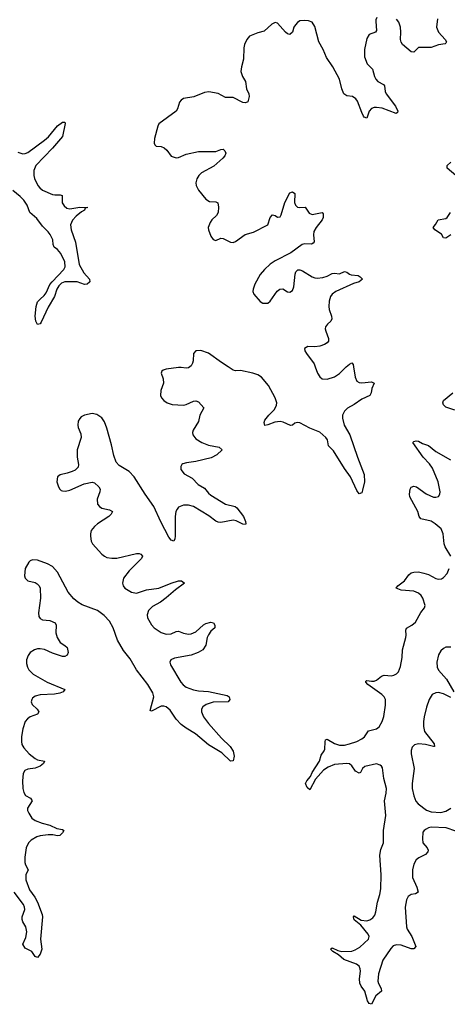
# Model space of a CAD drawing. Header units: inches. Extents: x 1843750 to 1959452, y 907112 to 1016326.
# Tile 14 of 137: x 1873685 to 1877142, y 934843 to 942810. Entities that reach past the tile are written whole.
import ezdxf

# ---------------------------------------------------------------- set-up
doc = ezdxf.new("R2010")
doc.units = ezdxf.units.IN
doc.header["$MEASUREMENT"] = 0
doc.layers.add('B8973', color=7, linetype='Continuous')
doc.layers.add('B8974', color=7, linetype='Continuous')

msp = doc.modelspace()

# ---------------------------------------------------------------- linework, layer by layer
at = {"layer": 'B8973', "color": 6, "elevation": 700}
for points in [[(1875059.3, 940000), (1875050, 939991.9), (1875030, 939989.4), (1874990, 939997.2), (1874970, 939995.5), (1874870, 939981.1), (1874846, 939974), (1874834.4, 939965.6), (1874828.9, 939950), (1874844.6, 939904.6), (1874847.9, 939870), (1874825, 939810), (1874824.1, 939770), (1874832.2, 939750), (1874850, 939727.6), (1874876.5, 939710), (1874917.6, 939697.6), (1875010, 939691.7), (1875030, 939695.6), (1875090, 939722.3), (1875110, 939725.6), (1875130, 939717.8), (1875174.2, 939670), (1875142.2, 939610), (1875130, 939558.4), (1875086.7, 939490), (1875081.6, 939470), (1875085, 939450), (1875110, 939418.3), (1875157.6, 939390), (1875210, 939366.3), (1875297.1, 939350), (1875322.6, 939330), (1875278.6, 939290), (1875234, 939266), (1875110, 939235), (1875034.8, 939225.2), (1875004.6, 939215.4), (1874995.5, 939210), (1874986.4, 939193.6), (1874988.9, 939170), (1875014.4, 939134.4), (1875080.4, 939100.4), (1875126.8, 939050), (1875178.8, 939018.8), (1875210, 938979.2), (1875230, 938961.9), (1875350, 938890.1), (1875428.2, 938870), (1875440.5, 938860.5), (1875494.2, 938790), (1875510.7, 938750), (1875512, 938730), (1875510, 938726.6), (1875490, 938728), (1875434.7, 938754.7), (1875410, 938759.1), (1875310, 938742.5), (1875290, 938743.7), (1875270, 938752.7), (1875214.6, 938794.6), (1875091.3, 938870), (1875050, 938883.1), (1875010, 938883.1), (1874970, 938864.5), (1874956.8, 938850), (1874947.4, 938830), (1874941.4, 938790), (1874942.3, 938630), (1874940.1, 938610), (1874930, 938589.8), (1874910, 938599.8), (1874890, 938623.9), (1874825.6, 938745.6), (1874769.9, 938870), (1874699.1, 938970), (1874611.6, 939110), (1874570, 939155), (1874490, 939203.9), (1874465.4, 939230), (1874444.8, 939284.8), (1874427.3, 939370), (1874390, 939505.1), (1874370, 939555.1), (1874350, 939588.7), (1874310, 939616.8), (1874270, 939622.3), (1874209.3, 939610.7), (1874183, 939597), (1874170, 939584.5), (1874158.5, 939561.5), (1874153.8, 939530), (1874157.6, 939510), (1874178.8, 939458.8), (1874182.7, 939430), (1874150.1, 939330), (1874148.8, 939270), (1874161.7, 939210), (1874156.6, 939190), (1874133.8, 939166.2), (1874110, 939153.1), (1874070, 939139.5), (1874011.7, 939128.3), (1873990.5, 939110), (1873986, 939070), (1873998, 939030), (1874010, 939010.5), (1874021.4, 939001.4), (1874030, 938996.5), (1874054.4, 938994.4), (1874090, 939002.9), (1874205.3, 939054.7), (1874270, 939066.7), (1874290, 939061.7), (1874325.3, 939030), (1874334.4, 939010), (1874332.5, 938990), (1874311.7, 938930), (1874315.3, 938890), (1874329.4, 938870), (1874350, 938857.6), (1874410, 938845.1), (1874434.4, 938830), (1874425, 938810), (1874405, 938790), (1874314.2, 938730), (1874290.9, 938710), (1874263.8, 938676.2), (1874256.2, 938650), (1874256.2, 938630), (1874263.8, 938590), (1874275, 938570), (1874350, 938485.6), (1874370, 938468.1), (1874390, 938459.6), (1874430, 938453.8), (1874470, 938454.2), (1874630.6, 938490.6), (1874650.3, 938490.3), (1874664.5, 938484.5), (1874676.8, 938470), (1874670.1, 938450), (1874569.1, 938350), (1874523.9, 938290), (1874516.8, 938250), (1874521.1, 938230), (1874535.6, 938210), (1874590, 938178.2), (1874630, 938169.7), (1874710, 938197), (1874810, 938209.2), (1874910, 938251), (1874969.7, 938270), (1874992.4, 938270), (1875014.3, 938254.3), (1875017.2, 938250), (1874944.4, 938195.6), (1874870, 938130.6), (1874822.7, 938097.3), (1874758.3, 938061.7), (1874727.1, 938030), (1874714.8, 937994.8), (1874718.2, 937970), (1874750, 937914.3), (1874772.8, 937890), (1874830, 937850.6), (1874870, 937839.1), (1874910, 937839.7), (1874950, 937860.1), (1874970, 937863.3), (1875010, 937844.7), (1875050, 937837.8), (1875070, 937840.5), (1875110, 937856.6), (1875170, 937912.2), (1875190, 937923.8), (1875230, 937935.5), (1875252.9, 937930), (1875262.4, 937910), (1875262.3, 937890), (1875230, 937862), (1875210, 937833.1), (1875201.2, 937810), (1875189.6, 937750), (1875165.4, 937710), (1875128.9, 937690), (1875070, 937669.3), (1874935.8, 937644.2), (1874907.1, 937630), (1874897.6, 937610), (1874903.6, 937590), (1874988.8, 937450), (1875007.8, 937427.8), (1875031.6, 937410), (1875090, 937386.1), (1875130, 937378.6), (1875210, 937374), (1875360.9, 937340.9), (1875377.5, 937330), (1875384.9, 937310), (1875369.3, 937290.7), (1875250, 937288.3), (1875192.5, 937270), (1875166.2, 937250), (1875155.7, 937230), (1875154.2, 937210), (1875171.8, 937170), (1875210, 937113.9), (1875316.1, 936996.1), (1875385.4, 936930), (1875411.6, 936890), (1875419.1, 936850), (1875410, 936812.7), (1875390, 936811.5), (1875317.9, 936877.9), (1875210, 936941.6), (1875105, 937030), (1875030, 937076.2), (1874990, 937107.1), (1874950, 937149.5), (1874902.1, 937222.1), (1874870, 937248.7), (1874850, 937255.7), (1874830, 937255.2), (1874750, 937215.1), (1874740.8, 937220.8), (1874769.9, 937329.9), (1874761.9, 937361.9), (1874721.5, 937430), (1874629.4, 937550), (1874578.2, 937638.2), (1874524.4, 937704.4), (1874476.8, 937790), (1874440.9, 937890), (1874410, 937942.8), (1874366.7, 937990), (1874312.8, 938030), (1874190, 938074.7), (1874155.8, 938095.8), (1874123.3, 938123.3), (1874077.8, 938177.8), (1873990, 938339), (1873950, 938384.4), (1873910, 938407), (1873830, 938437.6), (1873790, 938439.5), (1873770, 938430.7), (1873759.6, 938420.4), (1873729, 938370), (1873725, 938310), (1873730.2, 938290), (1873750, 938270.2), (1873810, 938255.3), (1873826.2, 938246.2), (1873842.1, 938230), (1873851.4, 938210), (1873854, 938130), (1873836.6, 938010), (1873840.9, 937980.9), (1873850, 937964.9), (1873870, 937954.2), (1873930, 937947.3), (1873972.9, 937930), (1873980.9, 937910), (1873976.1, 937850), (1873988.5, 937810), (1874011.3, 937771.3), (1874050, 937747.2), (1874067.7, 937730), (1874078.3, 937690), (1874070, 937667.8), (1874050, 937658.1), (1874030, 937658.1), (1873950, 937683.5), (1873886.8, 937713.2), (1873850, 937720.4), (1873830, 937718.3), (1873804.7, 937710), (1873770, 937688.2), (1873754, 937666), (1873741.2, 937630), (1873740.2, 937600.2), (1873747.3, 937570), (1873759.8, 937550), (1873795.1, 937515.1), (1873907.8, 937450), (1874048.9, 937390), (1874037.5, 937370), (1874010, 937359.7), (1873967.1, 937352.9), (1873850, 937347.2), (1873810, 937335.4), (1873790, 937319.4), (1873782.4, 937310), (1873777.6, 937290), (1873784.7, 937270), (1873826.8, 937230), (1873838.8, 937210), (1873828.9, 937191.1), (1873770.3, 937169.7), (1873747.1, 937152.9), (1873730, 937131.9), (1873710, 937072.4), (1873698.9, 937010), (1873698.5, 936970), (1873703.8, 936943.8), (1873718.7, 936918.7), (1873761.8, 936870), (1873810, 936830.9), (1873830, 936821.6), (1873886.4, 936810), (1873877.6, 936790), (1873851.9, 936770), (1873810, 936753.7), (1873750, 936746.4), (1873726.7, 936733.3), (1873713, 936710), (1873707.9, 936652.1), (1873711.2, 936590), (1873717.7, 936557.7), (1873732.8, 936532.8), (1873772.4, 936510), (1873786.8, 936490), (1873747.3, 936430), (1873749.1, 936410), (1873757.8, 936390), (1873784.3, 936350), (1873810.2, 936330), (1873867.8, 936307.8), (1873930, 936292.3), (1873986.3, 936266.3), (1874030, 936257.7), (1874043.1, 936250), (1874031.8, 936230), (1874010, 936208), (1873990, 936205.6), (1873953.6, 936213.6), (1873915.1, 936215.1), (1873850, 936206.2), (1873822.6, 936197.4), (1873777.4, 936170), (1873755.9, 936150), (1873737.5, 936110), (1873727.6, 936032.4), (1873727.1, 935990), (1873732.6, 935970), (1873755, 935930), (1873736, 935890), (1873734.9, 935850), (1873764.2, 935770), (1873808.3, 935710), (1873830.1, 935670), (1873867.5, 935570), (1873870, 935551.3), (1873854, 935370), (1873865.3, 935290), (1873850, 935249), (1873830, 935222), (1873810, 935229), (1873784.5, 935270), (1873730, 935295.6), (1873710.8, 935330), (1873735.8, 935384.2), (1873742, 935430), (1873734.1, 935470), (1873710, 935510.8), (1873704.1, 935530), (1873705.5, 935550), (1873725.9, 935610), (1873724, 935630), (1873715, 935650), (1873639.7, 935750)], [(1876382.6, 940000), (1876396.5, 939916.5), (1876410, 939886), (1876430, 939875.3), (1876450, 939872.4), (1876530, 939878.9), (1876550.2, 939870.2), (1876532.9, 939827.1), (1876525, 939790), (1876514.2, 939770), (1876450, 939738.5), (1876390, 939696), (1876334.5, 939665.5), (1876310, 939643.5), (1876293.5, 939610), (1876294.2, 939585.8), (1876309.1, 939530), (1876353.8, 939450), (1876415.1, 939270), (1876469.6, 939130), (1876471.3, 939070), (1876456.4, 939003.6), (1876450, 938982.9), (1876430, 938974), (1876410, 939001.7), (1876359.5, 939110), (1876310, 939177.4), (1876222.5, 939322.5), (1876181.5, 939361.5), (1876174.6, 939410), (1876160.5, 939430), (1876110, 939472.8), (1876030, 939504.7), (1875950, 939547.5), (1875930, 939552.1), (1875910, 939544.7), (1875890, 939529.5), (1875873.1, 939526.9), (1875814.6, 939554.6), (1875790, 939558.2), (1875747.3, 939552.7), (1875690, 939531.1), (1875667.7, 939527.7), (1875661.1, 939550), (1875666.8, 939570), (1875698.8, 939610), (1875744.7, 939655.3), (1875761.3, 939690), (1875763.6, 939710), (1875750.2, 939750), (1875695.9, 939850), (1875638.5, 939918.5), (1875610, 939936.5), (1875570, 939949.7), (1875470, 939971.3), (1875430, 939969.6), (1875410, 939973.9), (1875369.6, 940000)], [(1876074.4, 940000), (1876091.2, 939950), (1876110, 939920.3), (1876130, 939905.5), (1876170, 939900.8), (1876230, 939920.1), (1876270, 939946.7), (1876325.1, 940000)], [(1877202, 939650), (1877130, 939675.3), (1877110, 939692.7), (1877104.7, 939710), (1877112, 939730), (1877186.4, 939790)], [(1877170.3, 938470), (1877125, 938545), (1877115.6, 938570), (1877107.5, 938650), (1877091.8, 938690), (1877044, 938730), (1877010, 938751.6), (1876928.2, 938770), (1876915.5, 938790), (1876904.5, 938830), (1876838.7, 938950), (1876835.8, 938970), (1876840.8, 939010), (1876850, 939027), (1876870, 939034.5), (1876891.5, 939030), (1876970, 938974.4), (1877030, 938947.5), (1877050, 938945.3), (1877070, 938951), (1877080.9, 938970), (1877083.8, 938990), (1877068.8, 939070), (1877021.7, 939181.7), (1876996.8, 939216.8), (1876946.2, 939270), (1876863.1, 939390), (1876870, 939396.9), (1876890, 939403), (1876910, 939400.1), (1876942.1, 939382.1), (1876990, 939364.4), (1877050, 939315.7), (1877168.7, 939248.7)], [(1877210, 936245), (1877131.2, 936271.2), (1877010, 936275.3), (1876989.1, 936270.9), (1876970, 936260.1), (1876954, 936250), (1876944.8, 936235.2), (1876941.3, 936181.3), (1876945, 936150), (1876978.4, 936110), (1876988.2, 936090), (1876984.8, 936075.2), (1876964.6, 936055.4), (1876911.3, 936028.7), (1876890, 936012.9), (1876870, 935975.6), (1876860.9, 935930), (1876859.3, 935870), (1876894.7, 935790), (1876906, 935750), (1876884, 935736), (1876850, 935731.6), (1876824.6, 935715.4), (1876810.7, 935689.3), (1876800.1, 935630), (1876811.5, 935468.5), (1876816.5, 935450), (1876853.7, 935390), (1876886.4, 935310), (1876870, 935291.8), (1876850, 935291.9), (1876770, 935320.2), (1876730, 935323.9), (1876705, 935315), (1876684.6, 935295.4), (1876621.1, 935198.9), (1876585.7, 935090), (1876580.1, 935030), (1876585.5, 935010), (1876606.3, 934970), (1876609.2, 934950), (1876564.4, 934910), (1876530, 934842.5), (1876510, 934849.9), (1876496.2, 934870), (1876475.8, 934950), (1876444.7, 934990), (1876434.8, 935014.8), (1876430.6, 935050), (1876439.6, 935110), (1876438.3, 935130), (1876430, 935151), (1876408.6, 935168.6), (1876305.6, 935205.6), (1876263.5, 935243.5), (1876215.4, 935270), (1876197.6, 935290), (1876210, 935298.9), (1876257.4, 935277.4), (1876290.1, 935270.1), (1876370, 935272.3), (1876397.4, 935282.6), (1876434.6, 935305.4), (1876505, 935370), (1876509, 935390), (1876502.3, 935410), (1876442.5, 935482.5), (1876390, 935527.3), (1876384.4, 935550), (1876390, 935557.6), (1876444.5, 935524.5), (1876490, 935519.2), (1876514.2, 935525.8), (1876538.4, 935541.6), (1876555.3, 935564.7), (1876564.3, 935590), (1876576.3, 935670), (1876597.1, 935730), (1876603.3, 935776.7), (1876607.2, 935890), (1876596.7, 936050), (1876605.5, 936094.5), (1876625.7, 936150), (1876626.9, 936250), (1876644.5, 936370), (1876634, 936490), (1876647.1, 936550), (1876648.9, 936590), (1876627.4, 936670), (1876616.5, 936756.5), (1876610.2, 936770.2), (1876598.7, 936778.7), (1876570, 936787.4), (1876474.2, 936765.8), (1876457.4, 936750), (1876441.1, 936718.9), (1876430, 936712.2), (1876400.9, 936730), (1876370, 936772), (1876350, 936789.3), (1876330, 936792.4), (1876230, 936783.6), (1876177.4, 936762.6), (1876141.9, 936738.1), (1876076.7, 936663.3), (1876030, 936579.3), (1876010, 936596.5), (1875994.3, 936630), (1876005, 936650), (1876034.8, 936685.2), (1876050, 936717.2), (1876108.6, 936810), (1876122.1, 936857.9), (1876146.5, 936893.5), (1876151.6, 936908.4), (1876153.6, 936966.4), (1876158, 936982), (1876170, 936989.2), (1876230, 936954.3), (1876270, 936940.3), (1876310, 936939.5), (1876350.1, 936950.1), (1876409.9, 936970), (1876451.9, 936990), (1876472.1, 937007.9), (1876503.8, 937056.2), (1876570, 937070.6), (1876591.4, 937088.6), (1876616.4, 937130), (1876629.2, 937170.8), (1876643.1, 937263.1), (1876642.4, 937310), (1876631.5, 937330), (1876612, 937350), (1876499.9, 937430), (1876482.3, 937450), (1876483.1, 937456.9), (1876490, 937463.1), (1876530, 937456.6), (1876550, 937458.3), (1876570, 937465.2), (1876610, 937496.7), (1876630, 937505.4), (1876690, 937501.4), (1876710, 937505.4), (1876730, 937516.6), (1876746.1, 937533.9), (1876763.8, 937576.2), (1876776.7, 937650), (1876780.2, 937710), (1876807.5, 937810), (1876810.4, 937830), (1876807.2, 937870), (1876812.3, 937887.7), (1876855.8, 937910), (1876885.2, 937934.8), (1876928, 938012), (1876958.2, 938050), (1876962.6, 938070), (1876945.1, 938130), (1876931.4, 938151.4), (1876909.6, 938169.6), (1876870, 938184.8), (1876770, 938193), (1876727.8, 938210), (1876742.1, 938230), (1876795.2, 938270), (1876830, 938319.1), (1876850, 938333.3), (1876870, 938340.2), (1876910, 938341.8), (1876952.5, 938332.5), (1876990, 938319.5), (1877050, 938287.1), (1877070, 938282.7), (1877093.6, 938286.4), (1877110, 938295.3), (1877139.6, 938330), (1877157.9, 938370)], [(1877170, 937732.8), (1877130, 937732.2), (1877110, 937721.4), (1877090, 937702.3), (1877070.4, 937670), (1877056, 937610), (1877059.4, 937570), (1877070, 937547.9), (1877134.5, 937474.5), (1877193.1, 937370)], [(1877170, 937326.3), (1877110, 937356.3), (1877070, 937365.5), (1877050, 937364.2), (1877020.1, 937350), (1876994.8, 937310), (1876972.7, 937247.3), (1876954, 937170), (1876948.2, 937130), (1876948.9, 937090), (1876957.9, 937050), (1877034.6, 936950), (1877038.7, 936930), (1877030, 936927.9), (1876965.7, 936945.7), (1876910, 936950), (1876877.3, 936942.7), (1876857.8, 936922.2), (1876850, 936896.9), (1876849.8, 936870), (1876874.9, 936750), (1876857, 936630), (1876858, 936590), (1876870.7, 936530.7), (1876887.2, 936487.2), (1876905.7, 936465.7), (1876973.1, 936413.1), (1877010, 936400.7), (1877090, 936395.2), (1877130, 936405.5), (1877170, 936428.8)]]:
    msp.add_lwpolyline(points, dxfattribs=at)
at = {"layer": 'B8974', "color": 6}
for points, elevation in [([(1876573.1, 942826.9), (1876563.9, 942810), (1876562.9, 942797.1), (1876570, 942722.9), (1876561.7, 942710), (1876510.1, 942689.9), (1876490, 942657.7), (1876471.5, 942570), (1876472, 942510), (1876493.8, 942453.8), (1876538.1, 942410), (1876553.2, 942350), (1876562.9, 942330), (1876579.5, 942310), (1876624.7, 942284.7), (1876634.3, 942274.3), (1876638.5, 942230), (1876647, 942210), (1876722.5, 942110), (1876741.3, 942070), (1876739.2, 942060.8), (1876728.9, 942051.1), (1876615.8, 942095.8), (1876570, 942101.2), (1876550, 942098.6), (1876529.3, 942090.7), (1876511.4, 942070), (1876490, 942014), (1876470, 942022.6), (1876465.6, 942030), (1876450, 942058.4), (1876415.9, 942150), (1876403.6, 942170), (1876375.3, 942190), (1876330, 942194.6), (1876304.9, 942210), (1876287.9, 942250), (1876269.1, 942330), (1876217.2, 942430), (1876164.5, 942504.5), (1876137.4, 942570), (1876103.6, 942630), (1876070, 942756.2), (1876050, 942789.6), (1876020.8, 942800.8), (1875984.2, 942804.2), (1875950, 942800.9), (1875930, 942788.5), (1875913.6, 942770), (1875902, 942750), (1875889.2, 942710.8), (1875870, 942691.3), (1875850, 942696.8), (1875832.8, 942710), (1875770, 942782), (1875750, 942787), (1875724.4, 942775.6), (1875661.2, 942718.8), (1875610, 942705.1), (1875543.2, 942676.8), (1875520.3, 942650), (1875503.1, 942610), (1875497.6, 942582.4), (1875493.7, 942490), (1875476.8, 942430), (1875474, 942390), (1875487.5, 942350), (1875509.7, 942310), (1875518.4, 942250), (1875537.6, 942210), (1875540.7, 942190), (1875530, 942146.6), (1875510, 942136.6), (1875490, 942139.7), (1875410, 942181.5), (1875350, 942181.5), (1875290, 942212.3), (1875214.5, 942225.5), (1875179.7, 942220.3), (1875093.1, 942186.9), (1875010, 942172.4), (1874990, 942160.3), (1874977, 942143), (1874961.2, 942090), (1874949.5, 942070), (1874810, 941967.1), (1874800.5, 941950), (1874774.3, 941850), (1874771.7, 941810), (1874776.9, 941796.9), (1874787.8, 941787.8), (1874830, 941783.8), (1874854.3, 941774.3), (1874874.7, 941754.7), (1874910, 941705.6), (1874950, 941693), (1874970, 941694.4), (1875030, 941722.6), (1875130, 941744.4), (1875270, 941742.9), (1875310, 941758.9), (1875330, 941761.4), (1875344.2, 941750), (1875350.7, 941730), (1875344.1, 941710), (1875326.7, 941690), (1875254.3, 941625.7), (1875155, 941570), (1875132.2, 941550), (1875117.1, 941522.9), (1875109.6, 941490), (1875110.7, 941470), (1875130, 941430.2), (1875190, 941359.4), (1875219.5, 941339.5), (1875270, 941336.1), (1875287.2, 941327.2), (1875292.2, 941292.2), (1875288.9, 941250), (1875275.3, 941224.7), (1875237.8, 941190), (1875223.5, 941170), (1875208.4, 941130), (1875210.8, 941110), (1875230, 941059.6), (1875250, 941032.7), (1875270, 941022.3), (1875310, 941041.3), (1875330, 941040.8), (1875390, 941008.8), (1875410, 941008), (1875430, 941016.8), (1875506.5, 941073.5), (1875576.4, 941090), (1875690, 941149.5), (1875710, 941210.2), (1875730, 941230.2), (1875750, 941225.5), (1875770, 941213.2), (1875790, 941214.7), (1875799.9, 941230), (1875829.7, 941330.3), (1875870, 941409.1), (1875890, 941417.2), (1875910, 941404.9), (1875907.6, 941330), (1875914.7, 941310), (1875930, 941293.3), (1875950, 941289.6), (1875993, 941293), (1876025.2, 941245.2), (1876050, 941234.7), (1876130, 941250.6), (1876138.7, 941238.7), (1876137.7, 941210), (1876130.4, 941190), (1876080.5, 941130), (1876062.8, 941097.2), (1876059.5, 941070), (1876066.4, 941013.6), (1876058.7, 941001.3), (1876045, 940995), (1875990, 940996), (1875969, 940991), (1875876.7, 940923.3), (1875750, 940859.2), (1875710, 940832), (1875663.3, 940790), (1875630, 940747.9), (1875586.3, 940670), (1875571.6, 940630), (1875570.2, 940610), (1875576.5, 940590), (1875630, 940530.2), (1875650, 940516.5), (1875690, 940516.1), (1875710, 940531.6), (1875765.6, 940614.4), (1875789, 940631), (1875811.5, 940631.5), (1875850, 940609.4), (1875870, 940605), (1875890, 940619.6), (1875900.4, 940650), (1875911.8, 940750), (1875917.9, 940770), (1875934.5, 940785.5), (1875950, 940786.2), (1875970, 940779), (1876050, 940728.6), (1876070, 940720.8), (1876090, 940718.4), (1876135.9, 940724.1), (1876170, 940735), (1876210, 940757.2), (1876230, 940759.8), (1876270, 940753.3), (1876310, 940771.6), (1876330, 940766.3), (1876350, 940750.8), (1876365.7, 940745.7), (1876421, 940741), (1876437.8, 940730), (1876455.6, 940710), (1876430.3, 940690), (1876384.4, 940675.6), (1876240.1, 940610), (1876212.2, 940590), (1876196.8, 940570), (1876186.3, 940533.7), (1876182.8, 940490), (1876185.5, 940465.5), (1876206.8, 940410), (1876209, 940390), (1876198.9, 940370), (1876172.3, 940347.7), (1876156.3, 940323.7), (1876153.9, 940310), (1876158.6, 940290), (1876182.3, 940230), (1876180.1, 940210), (1876170, 940195.2), (1876150, 940181.3), (1876110, 940168.3), (1876070, 940163.2), (1876014.7, 940165.3), (1875987.2, 940150), (1875990.3, 940130), (1876002.8, 940110), (1876065.8, 940025.8), (1876074.4, 940000)], 700), ([(1877062.7, 942817.3), (1877054.8, 942750), (1877071.8, 942710), (1877123.5, 942650), (1877133.9, 942630), (1877130, 942621.3), (1877124, 942616), (1877070, 942606.4), (1877010, 942586.2), (1876910, 942586.7), (1876870, 942548.4), (1876850, 942551.4), (1876780.6, 942610), (1876767.8, 942627.8), (1876762.7, 942650), (1876766.9, 942710), (1876763.1, 942750), (1876749.9, 942790), (1876730, 942815.8)], 700), ([(1873670, 941739.2), (1873710, 941726.3), (1873730, 941727.9), (1873750, 941736.9), (1873885.6, 941834.4), (1873916.7, 941863.3), (1873990, 941951.2), (1874030, 941980.2), (1874050, 941982), (1874053.5, 941970), (1874030, 941864.1), (1873950.5, 941770), (1873816.3, 941630), (1873799, 941590), (1873798.5, 941550), (1873805.3, 941525.3), (1873833, 941470), (1873848.6, 941448.6), (1873870, 941430), (1873950, 941397.1), (1873970, 941392.6), (1874013.4, 941393.4), (1874028.5, 941388.5), (1874028.2, 941328.2), (1874043.4, 941303.4), (1874066.6, 941286.6), (1874090, 941279.7), (1874170, 941292.2), (1874236.3, 941290), (1874214.6, 941285.4), (1874209, 941270), (1874183.6, 941256.4), (1874140.5, 941219.5), (1874112.5, 941187.5), (1874095.3, 941150), (1874101.9, 941110), (1874135.1, 941010), (1874165.5, 940830), (1874202.3, 940762.3), (1874248.4, 940710), (1874252.8, 940690), (1874250, 940685.2), (1874230, 940669), (1874210, 940668), (1874149.9, 940689.9), (1874050.4, 940689.6), (1874022.5, 940677.5), (1874002.1, 940657.9), (1873985.2, 940630), (1873966.7, 940570), (1873915.9, 940484.1), (1873858, 940362), (1873850.2, 940349.8), (1873830, 940343), (1873816.4, 940370), (1873811.5, 940411.5), (1873818.3, 940490), (1873830, 940526.4), (1873849.6, 940550), (1873882.8, 940577.2), (1873899.9, 940600.1), (1873930, 940668.9), (1873946.7, 940690), (1874042.6, 940790), (1874051.5, 940810), (1874050.7, 940850), (1874018.1, 940918.1), (1873991.4, 940951.4), (1873964.1, 940970), (1873956.4, 940990), (1873952.4, 941030), (1873932.2, 941072.2), (1873915, 941095), (1873870, 941138.5), (1873822.4, 941202.4), (1873766.4, 941250), (1873744.8, 941310), (1873718.8, 941350), (1873690, 941379.6), (1873630, 941427.3)], 600), ([(1877210, 941550.3), (1877140.8, 941610), (1877139.9, 941630), (1877170, 941658.6)], 700), ([(1877170, 941069.5), (1877130, 941042.3), (1877110, 941045.8), (1877094.2, 941074.2), (1877042.2, 941110), (1877026.4, 941130), (1877046.6, 941153.4), (1877068.6, 941191.4), (1877130, 941201.1), (1877141.5, 941210), (1877168.8, 941251.2)], 700), ([(1875369.6, 940000), (1875315.2, 940035.2), (1875210, 940111.6), (1875150, 940134.5), (1875110, 940131.7), (1875089.3, 940110), (1875087.8, 940050), (1875082, 940030), (1875070, 940009.2), (1875059.3, 940000)], 700), ([(1876325.1, 940000), (1876350, 940024.2), (1876370, 940032.6), (1876379.4, 940019.4), (1876382.6, 940000)], 700)]:
    msp.add_lwpolyline(points, dxfattribs=dict(at, elevation=elevation))

doc.saveas('drawing.dxf')
